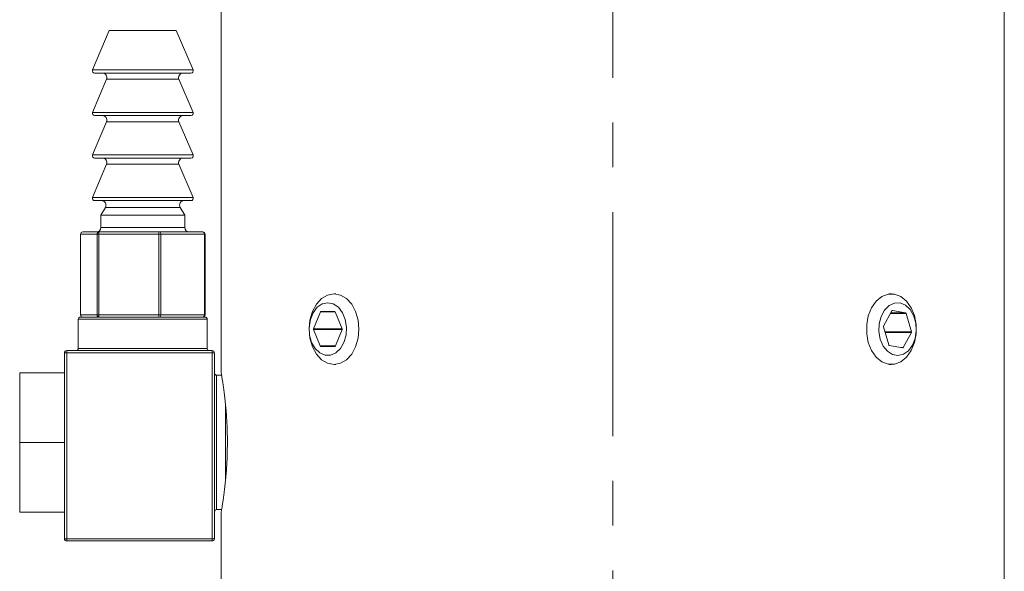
# Model space of a CAD drawing. Header units: inches. Extents: x 1.9 to 18.8, y 1.1 to 16.1.
# Tile 26 of 34: x 16.4 to 18.6, y 9.4 to 10.6. Entities that reach past the tile are written whole.
import ezdxf

# ---------------------------------------------------------------- set-up
doc = ezdxf.new("R2010")
doc.units = ezdxf.units.IN
doc.header["$MEASUREMENT"] = 0
doc.linetypes.add('CENTERX2', pattern=[0.8, 0.5, -0.1, 0.1, -0.1])
doc.layers.add('SLD-0', color=7, linetype='Continuous')

msp = doc.modelspace()

# ---------------------------------------------------------------- linework, layer by layer
at = {"color": 7, "linetype": 'Continuous', "lineweight": 15}
for p, q in [((16.8882, 10.8024), (16.8882, 9.8308)), ((18.6382, 8.8024), (18.6382, 10.8024)), ((16.6382, 10.5944), (16.601, 10.5064)), ((16.6606, 10.5944), (16.6382, 10.5944)), ((16.7882, 10.5944), (16.6606, 10.5944)), ((16.8255, 10.5064), (16.7882, 10.5944)), ((16.601, 10.5064), (16.8255, 10.5064)), ((16.6377, 10.4994), (16.6056, 10.4994)), ((16.8209, 10.4994), (16.6377, 10.4994)), ((16.6323, 10.4855), (16.601, 10.4114)), ((16.6565, 10.4855), (16.6323, 10.4855)), ((16.7941, 10.4855), (16.6565, 10.4855)), ((16.8255, 10.4114), (16.7941, 10.4855)), ((16.601, 10.4114), (16.8255, 10.4114)), ((16.6323, 10.3905), (16.601, 10.3164)), ((16.6377, 10.4044), (16.6056, 10.4044)), ((16.6565, 10.3905), (16.6323, 10.3905)), ((16.8209, 10.4044), (16.6377, 10.4044)), ((16.7941, 10.3905), (16.6565, 10.3905)), ((16.8255, 10.3164), (16.7941, 10.3905)), ((16.601, 10.3164), (16.8255, 10.3164)), ((16.6377, 10.3094), (16.6056, 10.3094)), ((16.8209, 10.3094), (16.6377, 10.3094)), ((16.6323, 10.2955), (16.601, 10.2214)), ((16.6565, 10.2955), (16.6323, 10.2955)), ((16.7941, 10.2955), (16.6565, 10.2955)), ((16.8255, 10.2214), (16.7941, 10.2955)), ((16.601, 10.2214), (16.8255, 10.2214)), ((16.6377, 10.2144), (16.6056, 10.2144)), ((16.8209, 10.2144), (16.6377, 10.2144)), ((16.6296, 10.1994), (16.6195, 10.1818)), ((16.6546, 10.1994), (16.6296, 10.1994)), ((16.7968, 10.1994), (16.6546, 10.1994)), ((16.807, 10.1818), (16.7968, 10.1994)), ((16.6195, 10.1818), (16.6195, 10.1544)), ((16.6475, 10.1818), (16.6195, 10.1818)), ((16.807, 10.1818), (16.6475, 10.1818)), ((16.807, 10.1544), (16.807, 10.1818)), ((16.5791, 10.1444), (16.6161, 10.1444)), ((16.6161, 10.1444), (16.7502, 10.1444)), ((16.6195, 10.1544), (16.807, 10.1544)), ((16.7502, 10.1444), (16.8474, 10.1444)), ((16.5741, 10.1394), (16.5741, 9.9594)), ((16.5743, 10.1394), (16.5741, 10.1394)), ((16.6112, 10.1394), (16.5743, 10.1394)), ((16.5743, 10.1394), (16.5743, 9.9594)), ((16.6112, 9.9594), (16.6112, 10.1394)), ((16.6148, 10.1394), (16.6112, 10.1394)), ((16.6148, 10.1394), (16.6148, 9.9594)), ((16.7489, 10.1394), (16.6148, 10.1394)), ((16.7489, 9.9594), (16.7489, 10.1394)), ((16.7538, 10.1394), (16.7489, 10.1394)), ((16.7538, 10.1394), (16.7538, 9.9594)), ((16.8509, 10.1394), (16.7538, 10.1394)), ((16.8509, 9.9594), (16.8509, 10.1394)), ((16.8524, 10.1394), (16.8509, 10.1394)), ((16.8524, 9.9594), (16.8524, 10.1394)), ((17.1445, 10.0062), (17.1406, 10.0062)), ((18.3859, 10.0062), (18.3819, 10.0062)), ((17.1419, 9.9668), (17.1114, 9.9668)), ((18.387, 9.9685), (18.3684, 9.9342)), ((18.3879, 9.9693), (18.3883, 9.9693)), ((18.4177, 9.9638), (18.3883, 9.9693)), ((16.5692, 9.9494), (16.5692, 9.8844)), ((16.8572, 9.9494), (16.5692, 9.9494)), ((16.5743, 9.9594), (16.5741, 9.9594)), ((16.5742, 9.9544), (16.8522, 9.9544)), ((16.5743, 9.9594), (16.6112, 9.9594)), ((16.6148, 9.9594), (16.6112, 9.9594)), ((16.6148, 9.9594), (16.7489, 9.9594)), ((16.7538, 9.9594), (16.7489, 9.9594)), ((16.7538, 9.9594), (16.8509, 9.9594)), ((16.8524, 9.9594), (16.8509, 9.9594)), ((16.8572, 9.8844), (16.8572, 9.9494)), ((17.1102, 9.9658), (17.0949, 9.9284)), ((17.1431, 9.9658), (17.1102, 9.9658)), ((17.1584, 9.9284), (17.1431, 9.9658)), ((18.3838, 9.9626), (18.4188, 9.9626)), ((18.3844, 9.9638), (18.4177, 9.9638)), ((18.4309, 9.9217), (18.4188, 9.9626)), ((17.1584, 9.9284), (17.0949, 9.9284)), ((17.0949, 9.9264), (17.1098, 9.89)), ((17.1584, 9.9264), (17.0949, 9.9264)), ((17.1435, 9.89), (17.1584, 9.9264)), ((18.3682, 9.9323), (18.3799, 9.8924)), ((18.3713, 9.9217), (18.4309, 9.9217)), ((18.3719, 9.9197), (18.4307, 9.9197)), ((18.4126, 9.8863), (18.4307, 9.9197)), ((16.5432, 9.8794), (16.8682, 9.8794)), ((16.5432, 9.8744), (16.5432, 9.8794)), ((16.5692, 9.8844), (16.8572, 9.8844)), ((16.8682, 9.8794), (16.8682, 9.8744)), ((17.1435, 9.89), (17.1098, 9.89)), ((17.111, 9.889), (17.1423, 9.889)), ((18.381, 9.8912), (18.4113, 9.8856)), ((18.4072, 9.8863), (18.4126, 9.8863)), ((16.5382, 9.677), (16.5382, 9.8744)), ((16.5382, 9.8744), (16.5432, 9.8744)), ((16.5432, 9.8744), (16.5432, 9.4594)), ((16.8682, 9.8744), (16.5432, 9.8744)), ((16.8682, 9.4594), (16.8682, 9.8744)), ((16.8682, 9.8744), (16.8732, 9.8744)), ((16.8732, 9.8744), (16.8732, 9.4594)), ((17.1406, 9.8487), (17.1445, 9.8487)), ((18.3819, 9.8487), (18.3859, 9.8487)), ((16.4382, 9.6744), (16.4382, 9.8299)), ((16.4382, 9.8299), (16.5382, 9.8299)), ((16.8894, 9.8244), (16.8782, 9.8244)), ((16.8782, 9.8244), (16.8782, 9.5244)), ((16.8982, 9.5895), (16.8982, 9.7591)), ((16.4382, 9.5189), (16.4382, 9.6744)), ((16.4382, 9.6744), (16.5384, 9.6744)), ((16.5382, 9.4594), (16.5382, 9.6719)), ((16.4382, 9.5189), (16.5382, 9.5189)), ((16.8782, 9.5244), (16.8894, 9.5244)), ((16.8882, 9.518), (16.8882, 8.8024)), ((16.5382, 9.4594), (16.5432, 9.4594)), ((16.5432, 9.4544), (16.5432, 9.4594)), ((16.5432, 9.4594), (16.8682, 9.4594)), ((16.8682, 9.4544), (16.5432, 9.4544)), ((16.8682, 9.4594), (16.8682, 9.4544)), ((16.8682, 9.4594), (16.8732, 9.4594))]:
    msp.add_line(p, q, dxfattribs=at)
at = {"color": 7, "linetype": 'Continuous', "lineweight": 15, "flags": 128}
for points in [[(17.1406, 10.0062), (17.155, 10.0035), (17.1684, 9.9956), (17.18, 9.9831), (17.1888, 9.9668), (17.1944, 9.9478), (17.1963, 9.9274), (17.1944, 9.907), (17.1888, 9.8881), (17.18, 9.8717), (17.1684, 9.8592), (17.155, 9.8514), (17.1406, 9.8487), (17.1262, 9.8514), (17.1128, 9.8592), (17.1012, 9.8717), (17.0924, 9.8881), (17.0868, 9.907), (17.0849, 9.9274), (17.0868, 9.9478), (17.0924, 9.9668), (17.1012, 9.9831), (17.1128, 9.9956), (17.1262, 10.0035), (17.1406, 10.0062)], [(18.3344, 9.8973), (18.3307, 9.9171), (18.3307, 9.9377), (18.3344, 9.9575), (18.3417, 9.9753), (18.3519, 9.9899), (18.3645, 10.0002), (18.3786, 10.0055), (18.3931, 10.0055), (18.4071, 10.0002), (18.4197, 9.9899), (18.43, 9.9754), (18.4373, 9.9576), (18.4411, 9.9377), (18.4411, 9.9172), (18.4373, 9.8973), (18.43, 9.8795), (18.4198, 9.865), (18.4072, 9.8547), (18.3931, 9.8494), (18.3786, 9.8494), (18.3646, 9.8547), (18.352, 9.8649), (18.3417, 9.8795), (18.3344, 9.8973)], [(17.1267, 9.9865), (17.1144, 9.9839), (17.1031, 9.9762), (17.094, 9.9642), (17.0878, 9.949), (17.085, 9.9318), (17.086, 9.9143), (17.0905, 9.8979), (17.0983, 9.8841), (17.1086, 9.8742), (17.1204, 9.869), (17.1329, 9.869), (17.1448, 9.8742), (17.1551, 9.8841), (17.1628, 9.8979), (17.1674, 9.9143), (17.1683, 9.9318), (17.1655, 9.949), (17.1593, 9.9642), (17.1502, 9.9762), (17.139, 9.9839), (17.1267, 9.9865)], [(18.3612, 9.9048), (18.3676, 9.8897), (18.3769, 9.878), (18.3882, 9.8707), (18.4006, 9.8684), (18.4128, 9.8713), (18.424, 9.8793), (18.4329, 9.8915), (18.4389, 9.9069), (18.4415, 9.9241), (18.4403, 9.9417), (18.4355, 9.9579), (18.4276, 9.9715), (18.4172, 9.9811), (18.4052, 9.986), (18.3928, 9.9856), (18.3809, 9.9801), (18.3708, 9.9699), (18.3632, 9.956), (18.3589, 9.9395), (18.3582, 9.9219), (18.3612, 9.9048)]]:
    msp.add_lwpolyline(points, dxfattribs=at)
at = {"color": 7, "linetype": 'Continuous', "lineweight": 15}
for centre, radius, start, end in [((16.6056, 10.5044), 0.005, 157.0723, 270), ((16.6231, 10.4894), 0.01, 337.0723, 90), ((16.8033, 10.4894), 0.01, 90, 202.9277), ((16.8209, 10.5044), 0.005, 270, 22.9277), ((16.6056, 10.4094), 0.005, 157.0723, 270), ((16.8209, 10.4094), 0.005, 270, 22.9277), ((16.6231, 10.3944), 0.01, 337.0723, 90), ((16.8033, 10.3944), 0.01, 90, 202.9277), ((16.6056, 10.3144), 0.005, 157.0723, 270), ((16.6231, 10.2994), 0.01, 337.0723, 90), ((16.8033, 10.2994), 0.01, 90, 202.9277), ((16.8209, 10.3144), 0.005, 270, 22.9277), ((16.6056, 10.2194), 0.005, 157.0723, 270), ((16.621, 10.2044), 0.01, 330.1419, 90), ((16.8055, 10.2044), 0.01, 90, 209.8581), ((16.8209, 10.2194), 0.005, 270, 22.9277), ((16.5791, 10.1394), 0.005, 90, 180), ((16.5792, 10.1395), 0.00491, 91.0775, 181.0384), ((16.6095, 10.1544), 0.01, 270, 0), ((16.6162, 10.1395), 0.00491, 91.0775, 181.0384), ((16.6207, 10.1406), 0.00604, 140.6625, 191.183), ((16.7549, 10.1406), 0.00604, 140.6625, 191.183), ((16.7493, 10.14), 0.00447, 352.0962, 78.8797), ((16.817, 10.1544), 0.01, 180, 270), ((16.8474, 10.1394), 0.005, 0, 90), ((16.8465, 10.14), 0.00447, 352.0962, 78.8797), ((17.1115, 9.9654), 0.0014, 95.3927, 163.0703), ((17.1418, 9.9654), 0.0014, 16.9297, 84.6073), ((18.3881, 9.968), 0.00125, 83.8372, 156.9411), ((16.5742, 9.9494), 0.005, 90, 180), ((16.5791, 9.9594), 0.005, 180, 270), ((16.5792, 9.9593), 0.00491, 178.9616, 268.9225), ((16.6162, 9.9593), 0.00491, 178.9616, 268.9225), ((16.6207, 9.9583), 0.00604, 168.817, 219.3375), ((16.7549, 9.9583), 0.00604, 168.817, 219.3375), ((16.7493, 9.9588), 0.00447, 281.1203, 7.9038), ((16.8474, 9.9594), 0.005, 270, 0), ((16.8465, 9.9588), 0.00447, 281.1203, 7.9038), ((16.8522, 9.9494), 0.005, 0, 90), ((18.4173, 9.9623), 0.00158, 11.5848, 73.7843), ((17.0974, 9.9274), 0.00268, 158.419, 201.581), ((17.1559, 9.9274), 0.00268, 338.419, 21.581), ((18.3707, 9.933), 0.00264, 152.9338, 196.4616), ((18.4283, 9.9209), 0.00264, 332.9338, 16.4616), ((16.5432, 9.8744), 0.005, 90, 180), ((16.5642, 9.8844), 0.005, 270, 360), ((16.8622, 9.8844), 0.005, 180, 270), ((16.8682, 9.8744), 0.005, 0, 90), ((17.1111, 9.8904), 0.0014, 196.9297, 264.6073), ((17.1422, 9.8904), 0.0014, 275.3927, 343.0703), ((18.3815, 9.8927), 0.00158, 191.5848, 253.7843), ((18.4114, 9.8868), 0.00125, 263.8372, 336.9411), ((16.8782, 9.8294), 0.005, 180, 270), ((16.8782, 9.5194), 0.005, 90, 180), ((16.5432, 9.4594), 0.005, 180, 270), ((16.8682, 9.4594), 0.005, 270, 0)]:
    msp.add_arc(centre, radius, start, end, dxfattribs=at)
for centre, start_param, end_param in [((16.5432, 9.677), 1.570796, 1.871002), ((16.5432, 9.6719), 1.270591, 1.570796)]:
    msp.add_ellipse(centre, major_axis=(0, 0.00866), ratio=0.57735, start_param=start_param, end_param=end_param, dxfattribs=at)
for points, knots in [([(16.8882, 9.8308), (16.8883, 9.8307), (16.8883, 9.8305), (16.8888, 9.8279), (16.8895, 9.8234), (16.8906, 9.8171), (16.8919, 9.809), (16.8934, 9.7993), (16.8949, 9.7879), (16.8965, 9.7751), (16.8978, 9.7633), (16.8987, 9.7534), (16.8996, 9.7431), (16.9006, 9.7296), (16.9014, 9.7151), (16.9019, 9.7031), (16.9021, 9.6937), (16.9023, 9.6842), (16.9023, 9.6777), (16.9023, 9.6744)], [0, 0, 0, 0, 0.060194, 0.130918, 0.202681, 0.271907, 0.342527, 0.414151, 0.484285, 0.555839, 0.628424, 0.663762, 0.6991, 0.771223, 0.844428, 0.882947, 0.921466, 0.959986, 1, 1, 1, 1]), ([(16.9023, 9.6744), (16.9022, 9.6629), (16.902, 9.6454), (16.9009, 9.6232), (16.8998, 9.607), (16.8984, 9.5918), (16.8969, 9.5775), (16.8954, 9.5643), (16.8938, 9.5525), (16.8925, 9.5439), (16.8916, 9.5379), (16.8907, 9.5325), (16.8898, 9.5267), (16.8889, 9.5217), (16.8884, 9.5188), (16.8882, 9.5176), (16.8882, 9.518), (16.8882, 9.518)], [0, 0, 0, 0, 0.140247, 0.212251, 0.281762, 0.35268, 0.424613, 0.494825, 0.56646, 0.639129, 0.67447, 0.709812, 0.781943, 0.855158, 0.925055, 0.996419, 1, 1, 1, 1])]:
    msp.add_open_spline(points, degree=3, knots=knots, dxfattribs=at)
at = {"layer": 'SLD-0', "color": 7, "linetype": 'CENTERX2', "lineweight": 0}
msp.add_line((17.7632, 4.8888), (17.7632, 11.789), dxfattribs=at)

doc.saveas('drawing.dxf')
